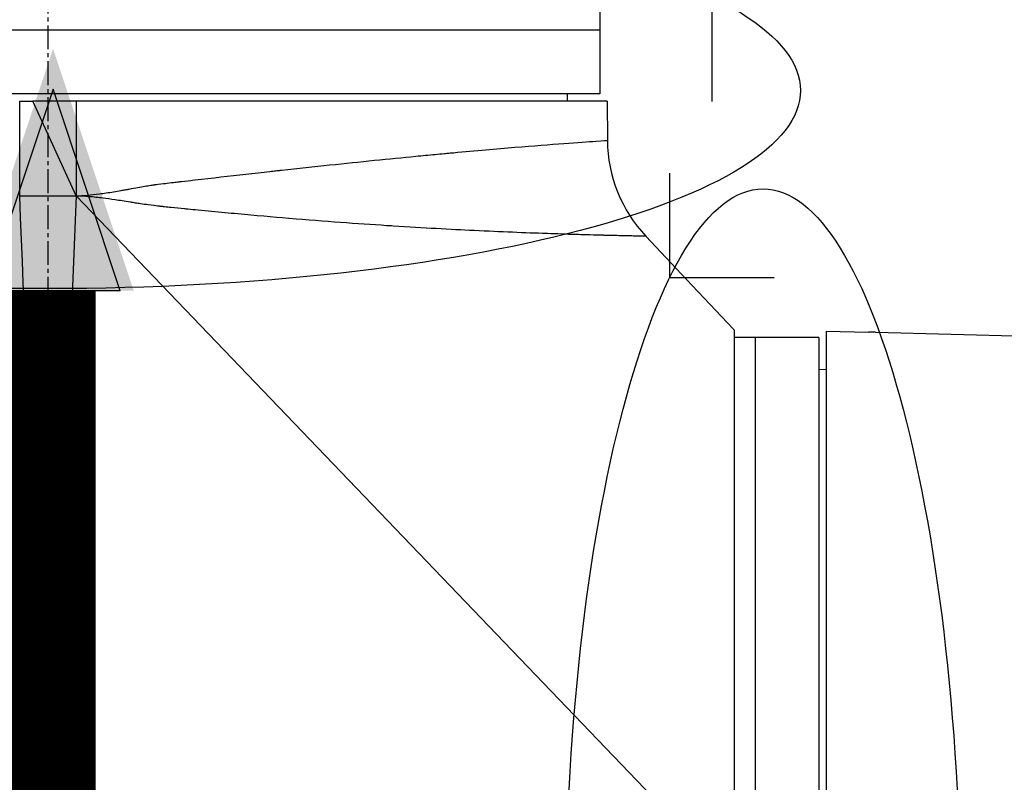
# Model space of a CAD drawing. Header units: millimetres. Extents: x 0 to 4378, y 0 to 2376.
# Tile 220 of 256: x 1532 to 1602, y 1596 to 1650. Entities that reach past the tile are written whole.
import ezdxf

# ---------------------------------------------------------------- set-up
doc = ezdxf.new("R2010")
doc.units = ezdxf.units.MM
doc.header["$LTSCALE"] = 0.2
doc.linetypes.add('CENTER2', pattern=[1.125, 0.75, -0.125, 0.125, -0.125])
for name, color, linetype in [('02_Center Line', 1, 'CENTER2'), ('12_Before Rev.Num.', 5, 'Continuous'), ('13_After Rev.Num.', 6, 'Continuous')]:
    doc.layers.add(name, color=color, linetype=linetype)
doc.styles.add('Rainbow-5.0 Style', font='malgunsl.ttf')
doc.dimstyles.new('Rainbow-5.0 Style', dxfattribs={"dimtxt": 4, "dimasz": 2.5, "dimexe": 1, "dimexo": 1, "dimgap": 1, "dimtad": 1, "dimdsep": 46, "dimtxsty": 'Rainbow-5.0 Style', "dimcen": 0, "dimclrd": 251, "dimclre": 251, "dimclrt": 7, "dimazin": 3, "dimtp": 0.1, "dimtm": 0.1, "dimtfac": 0.61, "dimtmove": 0, "dimatfit": 3, "dimfxl": 1, "dimlwd": -1, "dimlwe": -1, "dimarcsym": 1})

# ---------------------------------------------------------------- blocks, each defined once
blk = doc.blocks.new('A$C87452269')
for p, q in [((-71.7, 1055.921), (-71.7, 1042.4)), ((-71.7, 1046.9), (-149.7, 1046.9)), ((-71.7, 1042.4), (-149.7, 1042.4)), ((-73.987, 1041.9), (-73.979, 1042.4)), ((-112.7, 1041.9), (-111.78, 1041.9)), ((-112.7, 1035.2), (-112.7, 1041.9)), ((-71.183, 1041.9), (-111.78, 1041.9)), ((-108.7, 1035.201), (-111.78, 1041.9)), ((-108.7, 1041.9), (-108.7, 1035.201)), ((-71.183, 1041.9), (-71.158, 1039.119)), ((-112.7, 1035.2), (-108.7, 1035.201)), ((-108.7, 1035.201), (-110.622, 988.102)), ((-62.2, 986.721), (-108.7, 1035.201)), ((-68.436, 1032.349), (-65.564, 1029.3)), ((-65.564, 1029.3), (-65.567, 1029.3)), ((-62.268, 1025.8), (-65.567, 1029.3)), ((-62.2, 1025.727), (-62.2, 947.2)), ((-55.7, 1025.645), (-55.7, 946.683)), ((-55.7, 1025.645), (-52.7, 1025.568)), ((-52.2, 1025.558), (-41.051, 1025.271)), ((-56.2, 1025.2), (-62.2, 1025.2)), ((-60.7, 1025.2), (-60.7, 947.2)), ((-56.2, 1025.2), (-56.2, 947.2)), ((-55.7, 1022.913), (-56.2, 1022.921)), ((-111.339, 1001.876), (-111.34, 1001.876)), ((-111.149, 997.209), (-111.149, 997.209))]:
    blk.add_line(p, q)
blk.add_arc((-61.159, 1039.207), 10, 180.5, 223.29981)
for major_axis, ratio, start_param, end_param in [((0.645, -0.685), 0.008693, 4.712313, 4.818503), ((-0.645, 0.685), 0.008695, 1.57072, 1.676912)]:
    blk.add_ellipse((-62.262, 1025.806), major_axis=major_axis, ratio=ratio, start_param=start_param, end_param=end_param)
for points, knots in [([(-108.7, 1035.201), (-108.23, 1035.218), (-107.682, 1035.267), (-106.746, 1035.387), (-106.415, 1035.435), (-105.891, 1035.519), (-105.621, 1035.564), (-105.295, 1035.622), (-105.128, 1035.652), (-105.044, 1035.667), (-105.008, 1035.674), (-104.984, 1035.678), (-104.973, 1035.68), (-104.529, 1035.762), (-104.16, 1035.829), (-103.697, 1035.908), (-103.558, 1035.931), (-103.372, 1035.96), (-103.285, 1035.974), (-103.193, 1035.987), (-103.15, 1035.993), (-103.129, 1035.996), (-103.12, 1035.997), (-103.114, 1035.998), (-103.109, 1035.999), (-103.025, 1036.01), (-102.83, 1036.034), (-102.37, 1036.089), (-102.188, 1036.11), (-101.875, 1036.147), (-101.764, 1036.16), (-101.586, 1036.181), (-101.495, 1036.191), (-101.384, 1036.204), (-101.323, 1036.211), (-101.295, 1036.215), (-101.278, 1036.216), (-101.273, 1036.217), (-99.999, 1036.366), (-98.77, 1036.507), (-96.998, 1036.707), (-96.419, 1036.772), (-95.568, 1036.867), (-95.147, 1036.914), (-94.664, 1036.967), (-94.424, 1036.994), (-94.305, 1037.007), (-94.254, 1037.013), (-94.22, 1037.016), (-94.204, 1037.018), (-91.858, 1037.276), (-89.661, 1037.507), (-86.61, 1037.815), (-85.633, 1037.912), (-84.234, 1038.047), (-83.779, 1038.09), (-83.112, 1038.153), (-82.783, 1038.184), (-82.407, 1038.219), (-82.221, 1038.236), (-82.128, 1038.245), (-82.089, 1038.249), (-82.062, 1038.251), (-82.048, 1038.252), (-80.469, 1038.398), (-79.004, 1038.524), (-76.374, 1038.74), (-75.208, 1038.831), (-73.27, 1038.975), (-72.498, 1039.029), (-71.442, 1039.101), (-71.158, 1039.119), (-71.158, 1039.119)], [0, 0, 0, 0, 0.03125, 0.03125, 0.046875, 0.046875, 0.054688, 0.058594, 0.060547, 0.061523, 0.062012, 0.062012, 0.0625, 0.0625, 0.078125, 0.078125, 0.085938, 0.085938, 0.089844, 0.091797, 0.092773, 0.093262, 0.093506, 0.093506, 0.09375, 0.09375, 0.109375, 0.109375, 0.117188, 0.117188, 0.121094, 0.121094, 0.123047, 0.124023, 0.124512, 0.124878, 0.124878, 0.125, 0.125, 0.1875, 0.1875, 0.21875, 0.21875, 0.234375, 0.242188, 0.246094, 0.248047, 0.249023, 0.249023, 0.25, 0.25, 0.375, 0.375, 0.4375, 0.4375, 0.46875, 0.46875, 0.484375, 0.492188, 0.496094, 0.498047, 0.499023, 0.499023, 0.5, 0.5, 0.625, 0.625, 0.75, 0.75, 0.875, 0.875, 1, 1, 1, 1]), ([(-68.436, 1032.349), (-68.436, 1032.349), (-68.494, 1032.351), (-68.623, 1032.353), (-68.687, 1032.354), (-68.769, 1032.356), (-68.871, 1032.357), (-68.922, 1032.358), (-68.978, 1032.359), (-69.039, 1032.36), (-69.07, 1032.36), (-69.102, 1032.361), (-69.135, 1032.361), (-69.152, 1032.362), (-69.169, 1032.362), (-69.186, 1032.362), (-69.195, 1032.363), (-69.203, 1032.363), (-69.212, 1032.363), (-69.217, 1032.363), (-69.221, 1032.363), (-69.226, 1032.363), (-69.228, 1032.363), (-69.23, 1032.363), (-69.232, 1032.363), (-69.235, 1032.363), (-69.237, 1032.363), (-69.239, 1032.363), (-69.355, 1032.366), (-69.493, 1032.369), (-69.657, 1032.372), (-69.739, 1032.374), (-69.828, 1032.376), (-69.924, 1032.378), (-69.972, 1032.379), (-70.022, 1032.38), (-70.074, 1032.381), (-70.1, 1032.381), (-70.127, 1032.382), (-70.154, 1032.383), (-70.167, 1032.383), (-70.181, 1032.383), (-70.195, 1032.384), (-70.201, 1032.384), (-70.208, 1032.384), (-70.215, 1032.384), (-70.221, 1032.384), (-70.226, 1032.384), (-70.231, 1032.384), (-70.233, 1032.384), (-70.235, 1032.384), (-70.236, 1032.384), (-70.376, 1032.388), (-70.553, 1032.392), (-70.778, 1032.397), (-70.891, 1032.4), (-71.016, 1032.403), (-71.156, 1032.406), (-71.225, 1032.408), (-71.298, 1032.41), (-71.375, 1032.412), (-71.414, 1032.413), (-71.453, 1032.414), (-71.494, 1032.415), (-71.514, 1032.415), (-71.534, 1032.416), (-71.555, 1032.416), (-71.565, 1032.416), (-71.576, 1032.417), (-71.586, 1032.417), (-71.597, 1032.417), (-71.606, 1032.417), (-71.618, 1032.418), (-71.984, 1032.427), (-72.327, 1032.436), (-72.625, 1032.445), (-72.919, 1032.453), (-73.168, 1032.46), (-73.359, 1032.466), (-73.362, 1032.466), (-73.364, 1032.466), (-73.366, 1032.466), (-73.373, 1032.467), (-73.388, 1032.467), (-73.4, 1032.467), (-73.729, 1032.477), (-74.065, 1032.488), (-74.404, 1032.499), (-74.733, 1032.509), (-75.066, 1032.521), (-75.4, 1032.532), (-75.422, 1032.533), (-75.444, 1032.534), (-75.467, 1032.535), (-76.211, 1032.561), (-77.011, 1032.591), (-77.868, 1032.626), (-78.717, 1032.66), (-79.621, 1032.7), (-80.578, 1032.746), (-80.585, 1032.746), (-80.594, 1032.747), (-80.6, 1032.747), (-82.24, 1032.826), (-84.129, 1032.927), (-86.3, 1033.065), (-86.454, 1033.075), (-86.609, 1033.084), (-86.765, 1033.095), (-88.811, 1033.227), (-91.101, 1033.393), (-93.64, 1033.605), (-93.651, 1033.605), (-93.663, 1033.606), (-93.672, 1033.607), (-94.843, 1033.705), (-96.046, 1033.81), (-97.277, 1033.923), (-97.893, 1033.98), (-98.516, 1034.038), (-99.145, 1034.098), (-99.459, 1034.128), (-99.776, 1034.159), (-100.093, 1034.19), (-100.332, 1034.213), (-100.571, 1034.236), (-100.811, 1034.26), (-100.891, 1034.268), (-100.973, 1034.276), (-101.051, 1034.284), (-101.364, 1034.315), (-101.678, 1034.346), (-101.994, 1034.378), (-102.152, 1034.394), (-102.31, 1034.41), (-102.469, 1034.427), (-102.548, 1034.435), (-102.627, 1034.443), (-102.707, 1034.451), (-102.746, 1034.455), (-102.786, 1034.459), (-102.826, 1034.463), (-102.863, 1034.467), (-102.9, 1034.471), (-102.937, 1034.475), (-102.956, 1034.477), (-102.957, 1034.477), (-102.964, 1034.478), (-103.09, 1034.493), (-103.304, 1034.52), (-103.609, 1034.563), (-103.77, 1034.586), (-103.955, 1034.613), (-104.167, 1034.645), (-104.272, 1034.661), (-104.384, 1034.678), (-104.503, 1034.696), (-104.562, 1034.706), (-104.623, 1034.715), (-104.685, 1034.725), (-104.716, 1034.73), (-104.748, 1034.734), (-104.78, 1034.74), (-104.796, 1034.742), (-104.812, 1034.745), (-104.828, 1034.747), (-104.837, 1034.748), (-104.845, 1034.75), (-104.853, 1034.751), (-104.861, 1034.752), (-104.871, 1034.754), (-104.877, 1034.755), (-105.276, 1034.818), (-105.638, 1034.874), (-105.96, 1034.922), (-106.277, 1034.968), (-106.556, 1035.007), (-106.796, 1035.037), (-106.8, 1035.037), (-106.802, 1035.038), (-106.807, 1035.038), (-107.148, 1035.081), (-107.477, 1035.117), (-107.793, 1035.144), (-108.108, 1035.171), (-108.411, 1035.19), (-108.7, 1035.201)], [0, 0, 0, 0, 0.0625, 0.0625, 0.0625, 0.09375, 0.09375, 0.09375, 0.109375, 0.109375, 0.109375, 0.117187, 0.117187, 0.117187, 0.121094, 0.121094, 0.121094, 0.123047, 0.123047, 0.123047, 0.124023, 0.124023, 0.124023, 0.124512, 0.124512, 0.124512, 0.125, 0.125, 0.125, 0.15625, 0.15625, 0.15625, 0.171875, 0.171875, 0.171875, 0.179687, 0.179687, 0.179687, 0.183594, 0.183594, 0.183594, 0.185547, 0.185547, 0.185547, 0.186523, 0.186523, 0.186523, 0.187256, 0.187256, 0.187256, 0.1875, 0.1875, 0.1875, 0.21875, 0.21875, 0.21875, 0.234375, 0.234375, 0.234375, 0.242187, 0.242187, 0.242187, 0.246094, 0.246094, 0.246094, 0.248047, 0.248047, 0.248047, 0.249023, 0.249023, 0.249023, 0.25, 0.25, 0.25, 0.28125, 0.28125, 0.28125, 0.312012, 0.312012, 0.312012, 0.312378, 0.312378, 0.312378, 0.313476, 0.313476, 0.313476, 0.34375, 0.34375, 0.34375, 0.373047, 0.373047, 0.373047, 0.375, 0.375, 0.375, 0.4375, 0.4375, 0.4375, 0.499512, 0.499512, 0.499512, 0.5, 0.5, 0.5, 0.625, 0.625, 0.625, 0.633846, 0.633846, 0.633846, 0.749512, 0.749512, 0.749512, 0.75, 0.75, 0.75, 0.8125, 0.8125, 0.8125, 0.84375, 0.84375, 0.84375, 0.859375, 0.859375, 0.859375, 0.871094, 0.871094, 0.871094, 0.875, 0.875, 0.875, 0.890625, 0.890625, 0.890625, 0.898438, 0.898438, 0.898438, 0.902344, 0.902344, 0.902344, 0.904297, 0.904297, 0.904297, 0.906128, 0.906128, 0.906128, 0.907048, 0.907048, 0.907048, 0.921875, 0.921875, 0.921875, 0.929688, 0.929688, 0.929688, 0.933594, 0.933594, 0.933594, 0.935547, 0.935547, 0.935547, 0.936523, 0.936523, 0.936523, 0.937012, 0.937012, 0.937012, 0.937256, 0.937256, 0.937256, 0.9375, 0.9375, 0.9375, 0.953125, 0.953125, 0.953125, 0.968506, 0.968506, 0.968506, 0.96875, 0.96875, 0.96875, 0.984375, 0.984375, 0.984375, 1, 1, 1, 1]), ([(-111.583, 987.081), (-111.628, 987.127), (-111.674, 987.173), (-111.767, 987.266), (-111.811, 987.31), (-111.949, 987.448), (-112.041, 987.539), (-112.316, 987.815), (-112.499, 987.997), (-112.804, 988.303), (-112.926, 988.425), (-113.536, 989.035), (-114.024, 989.523), (-114.838, 990.337), (-115.163, 990.662), (-115.921, 991.42), (-116.354, 991.853), (-117.363, 992.862), (-117.939, 993.438), (-119.28, 994.779), (-120.044, 995.543), (-121.821, 997.32), (-122.832, 998.331), (-124.409, 999.908), (-124.981, 1000.48), (-126.201, 1001.7), (-126.848, 1002.347), (-127.834, 1003.333), (-128.176, 1003.675), (-129.294, 1004.793), (-130.066, 1005.566), (-131.705, 1007.204), (-132.569, 1008.068), (-134.393, 1009.892), (-135.351, 1010.85), (-136.789, 1012.288), (-137.283, 1012.783), (-138.689, 1014.189), (-139.586, 1015.085), (-141.267, 1016.766), (-142.055, 1017.554), (-143.478, 1018.977), (-144.119, 1019.618), (-145.271, 1020.77), (-145.788, 1021.287), (-147.145, 1022.644), (-147.935, 1023.434), (-149.16, 1024.659), (-149.632, 1025.131), (-150.355, 1025.855), (-150.632, 1026.132), (-151.051, 1026.551), (-151.21, 1026.71), (-151.554, 1027.053), (-151.71, 1027.21), (-151.867, 1027.367), (-151.907, 1027.406), (-151.946, 1027.446), (-151.956, 1027.456), (-151.966, 1027.466), (-151.969, 1027.468), (-151.971, 1027.471), (-151.972, 1027.471), (-151.972, 1027.472), (-151.972, 1027.472), (-151.973, 1027.472), (-151.973, 1027.472), (-151.973, 1027.472)], [-7.729592, -7.729592, -7.729592, -7.729592, -7.71044, -7.71044, -7.69072, -7.69072, -7.65201, -7.65201, -7.574312, -7.574312, -7.522506, -7.522506, -7.315221, -7.315221, -7.177151, -7.177151, -6.993063, -6.993063, -6.7477, -6.7477, -6.420577, -6.420577, -5.984557, -5.984557, -5.735856, -5.735856, -5.451942, -5.451942, -5.300422, -5.300422, -4.9539, -4.9539, -4.557704, -4.557704, -4.105179, -4.105179, -3.863816, -3.863816, -3.40942, -3.40942, -2.98401, -2.98401, -2.611687, -2.611687, -2.28576, -2.28576, -1.715015, -1.715015, -1.28633, -1.28633, -0.964845, -0.964845, -0.723574, -0.723574, -0.36177, -0.36177, -0.180858, -0.180858, -0.090444, -0.090444, -0.045229, -0.045229, -0.022617, -0.022617, -0.011309, -0.011309, -0.000001, -0.000001, -0.000001, -0.000001]), ([(-112.27, 988.092), (-116.863, 992.691), (-121.335, 997.17), (-125.56, 1001.401), (-129.954, 1005.802), (-134.087, 1009.942), (-137.758, 1013.622), (-137.813, 1013.677), (-137.891, 1013.755), (-137.925, 1013.789), (-137.966, 1013.83), (-138.001, 1013.865), (-138.039, 1013.904), (-139.059, 1014.926), (-140.468, 1016.339), (-142.128, 1018.003), (-142.512, 1018.389), (-142.909, 1018.787), (-143.316, 1019.195), (-143.819, 1019.7), (-144.337, 1020.22), (-144.862, 1020.746), (-145.336, 1021.221), (-145.815, 1021.702), (-146.292, 1022.181), (-146.53, 1022.42), (-146.768, 1022.659), (-147.004, 1022.895), (-147.121, 1023.013), (-147.239, 1023.131), (-147.355, 1023.248), (-147.472, 1023.365), (-147.6, 1023.494), (-147.703, 1023.598), (-147.722, 1023.616), (-147.74, 1023.634), (-147.758, 1023.653), (-149.178, 1025.078), (-150.14, 1026.046), (-150.754, 1026.662), (-150.84, 1026.749), (-150.92, 1026.829), (-150.993, 1026.903), (-151.239, 1027.151), (-151.414, 1027.326), (-151.533, 1027.446), (-151.705, 1027.619), (-151.754, 1027.668), (-151.764, 1027.678)], [0, 0, 0, 0, 0.243156, 0.243156, 0.243156, 0.496094, 0.496094, 0.496094, 0.49988, 0.49988, 0.49988, 0.504451, 0.504451, 0.504451, 0.625, 0.625, 0.625, 0.652935, 0.652935, 0.652935, 0.6875, 0.6875, 0.6875, 0.71875, 0.71875, 0.71875, 0.734375, 0.734375, 0.734375, 0.742187, 0.742187, 0.742187, 0.75, 0.75, 0.75, 0.751384, 0.751384, 0.751384, 0.859711, 0.859711, 0.859711, 0.875, 0.875, 0.875, 0.92633, 0.92633, 0.92633, 1, 1, 1, 1]), ([(-150.628, 1027.874), (-150.63, 1027.87), (-150.561, 1027.807), (-150.4, 1027.646), (-150.395, 1027.642), (-150.391, 1027.637), (-150.386, 1027.632), (-150.301, 1027.547), (-150.191, 1027.437), (-150.054, 1027.3), (-149.986, 1027.231), (-149.911, 1027.156), (-149.828, 1027.073), (-149.787, 1027.032), (-149.744, 1026.989), (-149.699, 1026.944), (-149.678, 1026.922), (-149.656, 1026.9), (-149.633, 1026.878), (-149.633, 1026.877), (-149.632, 1026.876), (-149.631, 1026.875), (-149.607, 1026.851), (-149.573, 1026.817), (-149.559, 1026.803), (-149.341, 1026.584), (-149.027, 1026.269), (-148.555, 1025.796), (-148.319, 1025.559), (-148.043, 1025.282), (-147.719, 1024.957), (-147.556, 1024.794), (-147.382, 1024.62), (-147.194, 1024.432), (-147.1, 1024.337), (-147.003, 1024.24), (-146.903, 1024.139), (-146.853, 1024.089), (-146.802, 1024.038), (-146.75, 1023.986), (-146.729, 1023.965), (-146.708, 1023.944), (-146.686, 1023.922), (-146.681, 1023.917), (-146.676, 1023.912), (-146.671, 1023.907), (-146.645, 1023.881), (-146.596, 1023.831), (-146.591, 1023.827), (-146.449, 1023.684), (-146.069, 1023.303), (-145.376, 1022.608), (-145.029, 1022.261), (-144.603, 1021.834), (-144.082, 1021.312), (-143.822, 1021.052), (-143.538, 1020.767), (-143.229, 1020.457), (-143.074, 1020.302), (-142.913, 1020.141), (-142.746, 1019.973), (-142.662, 1019.889), (-142.576, 1019.803), (-142.489, 1019.716), (-142.446, 1019.672), (-142.402, 1019.628), (-142.357, 1019.584), (-142.341, 1019.567), (-142.324, 1019.551), (-142.308, 1019.535), (-142.302, 1019.529), (-142.296, 1019.523), (-142.29, 1019.517), (-142.264, 1019.491), (-142.227, 1019.453), (-142.22, 1019.446), (-141.533, 1018.758), (-140.179, 1017.402), (-137.936, 1015.155), (-137.776, 1014.995), (-137.611, 1014.829), (-137.441, 1014.659), (-137.356, 1014.574), (-137.27, 1014.488), (-137.183, 1014.401), (-137.139, 1014.357), (-137.096, 1014.313), (-137.051, 1014.269), (-137.031, 1014.249), (-137.006, 1014.224), (-136.983, 1014.201), (-136.955, 1014.172), (-136.929, 1014.147), (-136.918, 1014.136), (-134.338, 1011.552), (-130.966, 1008.175), (-126.734, 1003.939), (-126.091, 1003.295), (-125.429, 1002.631), (-124.747, 1001.949), (-120.943, 998.142), (-116.525, 993.719), (-111.579, 988.769)], [0, 0, 0, 0, 0.06075, 0.06075, 0.06075, 0.0625, 0.0625, 0.0625, 0.09375, 0.09375, 0.09375, 0.109375, 0.109375, 0.109375, 0.117188, 0.117188, 0.117188, 0.120939, 0.120939, 0.120939, 0.121094, 0.121094, 0.121094, 0.125, 0.125, 0.125, 0.1875, 0.1875, 0.1875, 0.21875, 0.21875, 0.21875, 0.234375, 0.234375, 0.234375, 0.242188, 0.242188, 0.242188, 0.246094, 0.246094, 0.246094, 0.247666, 0.247666, 0.247666, 0.248047, 0.248047, 0.248047, 0.25, 0.25, 0.25, 0.3125, 0.3125, 0.3125, 0.34375, 0.34375, 0.34375, 0.359375, 0.359375, 0.359375, 0.367187, 0.367187, 0.367187, 0.371094, 0.371094, 0.371094, 0.373047, 0.373047, 0.373047, 0.373765, 0.373765, 0.373765, 0.374023, 0.374023, 0.374023, 0.37516, 0.37516, 0.37516, 0.484375, 0.484375, 0.484375, 0.492187, 0.492187, 0.492187, 0.496094, 0.496094, 0.496094, 0.498047, 0.498047, 0.498047, 0.498931, 0.498931, 0.498931, 0.5, 0.5, 0.5, 0.75, 0.75, 0.75, 0.788006, 0.788006, 0.788006, 1, 1, 1, 1]), ([(-150.183, 1027.663), (-150.183, 1027.663), (-150.153, 1027.633), (-150.035, 1027.515), (-149.947, 1027.427), (-149.595, 1027.075), (-149.248, 1026.728), (-148.498, 1025.978), (-148.155, 1025.635), (-147.553, 1025.033), (-147.321, 1024.801), (-146.798, 1024.279), (-146.504, 1023.985), (-145.373, 1022.853), (-144.451, 1021.931), (-142.879, 1020.359), (-142.283, 1019.763), (-138.167, 1015.647), (-133.777, 1011.257), (-128.155, 1005.635), (-127.546, 1005.025), (-125.599, 1003.078), (-124.247, 1001.727), (-121.399, 998.878), (-119.901, 997.38), (-116.772, 994.252), (-115.14, 992.619), (-113.081, 990.56), (-112.661, 990.141), (-111.928, 989.408), (-111.631, 989.111), (-111.12, 988.6), (-110.874, 988.354), (-110.524, 988.003), (-110.498, 987.977), (-110.078, 987.557), (-109.891, 987.37), (-109.524, 987.003), (-109.338, 986.818), (-109.015, 986.494), (-108.876, 986.355), (-108.643, 986.122), (-108.549, 986.028), (-108.353, 985.832), (-108.251, 985.731), (-107.863, 985.343), (-107.569, 985.048), (-106.886, 984.366), (-106.476, 983.955), (-104.423, 981.903), (-102.787, 980.266), (-99.65, 977.129), (-98.147, 975.626), (-93.92, 971.399), (-91.229, 968.709), (-88.091, 965.57), (-87.543, 965.022), (-85.953, 963.432), (-84.925, 962.404), (-82.06, 959.539), (-80.283, 957.761), (-77.962, 955.441), (-77.31, 954.788), (-76.137, 953.615), (-75.609, 953.088), (-74.665, 952.143), (-74.241, 951.72), (-73.133, 950.612), (-72.491, 949.97), (-71.499, 948.977), (-71.118, 948.597), (-70.66, 948.139), (-70.542, 948.021), (-70.237, 947.716), (-70.066, 947.544), (-69.694, 947.173), (-69.524, 947.003), (-69.353, 946.832), (-69.31, 946.789), (-69.267, 946.746), (-69.256, 946.735), (-69.245, 946.724), (-69.243, 946.722), (-69.24, 946.719), (-69.239, 946.718), (-69.239, 946.718), (-69.239, 946.717), (-69.238, 946.717), (-69.238, 946.717), (-69.238, 946.717)], [0, 0, 0, 0, 0.264332, 0.264332, 0.528758, 0.528758, 1.056139, 1.056139, 1.406505, 1.406505, 1.606603, 1.606603, 1.835356, 1.835356, 2.445847, 2.445847, 2.794554, 2.794554, 4.769924, 4.769924, 5.00797, 5.00797, 5.526041, 5.526041, 6.089229, 6.089229, 6.695329, 6.695329, 6.850985, 6.850985, 6.965758, 6.965758, 7.072004, 7.072004, 7.117238, 7.117238, 7.152898, 7.152898, 7.188974, 7.188974, 7.2161, 7.2161, 7.234487, 7.234487, 7.254339, 7.254339, 7.310164, 7.310164, 7.395171, 7.395171, 7.733586, 7.733586, 8.048233, 8.048233, 8.627304, 8.627304, 8.751092, 8.751092, 8.989797, 8.989797, 9.432477, 9.432477, 9.613385, 9.613385, 9.771568, 9.771568, 9.909899, 9.909899, 10.152258, 10.152258, 10.334616, 10.334616, 10.403043, 10.403043, 10.523121, 10.523121, 10.703617, 10.703617, 10.793786, 10.793786, 10.838901, 10.838901, 10.861447, 10.861447, 10.872715, 10.872715, 10.878346, 10.878346, 10.883825, 10.883825, 10.883825, 10.883825]), ([(-52.2, 1025.558), (-52.2, 1025.558), (-52.2, 1025.558), (-52.2, 1025.558), (-52.201, 1025.558), (-52.203, 1025.558), (-52.205, 1025.558), (-52.221, 1025.559), (-52.247, 1025.559), (-52.313, 1025.56), (-52.349, 1025.561), (-52.438, 1025.562), (-52.489, 1025.563), (-52.595, 1025.565), (-52.647, 1025.567), (-52.7, 1025.568)], [-0.07872826, -0.07872826, -0.07872826, -0.07872826, -0.07717203, -0.07717203, -0.07494405, -0.07494405, -0.06936392, -0.06936392, -0.04935694, -0.04935694, -0.03332942, -0.03332942, -0.01579755, -0.01579755, -0.000001, -0.000001, -0.000001, -0.000001])]:
    blk.add_open_spline(points, degree=3, knots=knots)
blk.add_open_spline([(-110.784, 988.264), (-111.389, 1003.088), (-112.028, 1018.735), (-112.7, 1035.2)], degree=3)
at = {"layer": '02_Center Line', "ltscale": 11.288275}
blk.add_line((-110.7, 1148.844), (-110.7, 922.279), dxfattribs=at)
blk = doc.blocks.new('*D147')
at = {"color": 251, "linetype": 'ByBlock', "transparency": 16777216}
for p, q in [((1588.544, 1699.157), (1769.201, 1699.157)), ((1765.201, 1598.457), (1765.201, 1689.157)), ((1699.244, 1588.457), (1769.201, 1588.457))]:
    blk.add_line(p, q, dxfattribs=at)
at = {"color": 251, "transparency": 16777216}
for points in [[(1763.534, 1689.157), (1766.868, 1689.157), (1765.201, 1699.157)], [(1763.534, 1598.457), (1766.868, 1598.457), (1765.201, 1588.457)]]:
    blk.add_solid(points, dxfattribs=at)
at = {"layer": 'Defpoints', "color": 0, "transparency": 16777216}
for p in [(1584.544, 1699.157), (1765.201, 1699.157), (1695.244, 1588.457)]:
    blk.add_point(p, dxfattribs=at)
at = {"color": 7, "transparency": 16777216, "insert": (1752.88, 1643.807), "char_height": 16, "attachment_point": 5, "rotation": 90, "style": 'Rainbow-5.0 Style'}
blk.add_mtext('110.7', dxfattribs=at)
blk = doc.blocks.new('*D149')
at = {"color": 251, "linetype": 'ByBlock', "transparency": 16777216}
for p, q in [((1534.346, 1744.324), (1534.346, 1816.218)), ((1645.046, 1633.624), (1645.046, 1816.218)), ((1544.346, 1812.218), (1635.046, 1812.218))]:
    blk.add_line(p, q, dxfattribs=at)
at = {"color": 251, "transparency": 16777216}
for points in [[(1544.346, 1813.885), (1544.346, 1810.551), (1534.346, 1812.218)], [(1635.046, 1813.885), (1635.046, 1810.551), (1645.046, 1812.218)]]:
    blk.add_solid(points, dxfattribs=at)
at = {"layer": 'Defpoints', "color": 0, "transparency": 16777216}
for p in [(1645.046, 1812.218), (1534.346, 1740.324), (1645.046, 1629.624)]:
    blk.add_point(p, dxfattribs=at)
at = {"color": 7, "transparency": 16777216, "insert": (1589.696, 1824.539), "char_height": 16, "attachment_point": 5, "style": 'Rainbow-5.0 Style'}
blk.add_mtext('110.7', dxfattribs=at)
blk = doc.blocks.new('A$C19ebd0c3_1234')
for q in [(46.929, -0.778), (54.3, 6.594)]:
    blk.add_line((46.929, 6.594), q)
blk.add_ellipse((0, 0), major_axis=(53.194, 0), ratio=0.263273)
blk = doc.blocks.new('A$C3a293ff3')
at = {"layer": '12_Before Rev.Num.'}
blk.add_hatch(color=256, dxfattribs=at).paths.add_polyline_path([(0, 49.156), (-4.752, 34.9), (4.752, 34.9)])
for p, q in [((0, 46.78), (-3.96, 34.9)), ((3.96, 34.9), (0, 46.78)), ((3.96, 34.9), (-3.96, 34.9))]:
    blk.add_line(p, q, dxfattribs=at)
at = {"layer": '12_Before Rev.Num.', "const_width": 5}
blk.add_lwpolyline([(0, 34.9), (0, 0)], dxfattribs=at)

msp = doc.modelspace()

# ---------------------------------------------------------------- block references
msp.add_blockref('A$C87452269', (1645.046, 602.257))
at = {"xscale": 1.2, "yscale": 1.2, "zscale": 1.2}
msp.add_blockref('A$C3a293ff3', (1534.706, 1588.872), dxfattribs=at)
at = {"layer": '13_After Rev.Num.'}
msp.add_blockref('A$C19ebd0c3_1234', (1534.344, 1644.907), dxfattribs=at)
at = {"layer": '13_After Rev.Num.', "rotation": 90}
msp.add_blockref('A$C19ebd0c3_1234', (1584.896, 1584.76), dxfattribs=at)

# ---------------------------------------------------------------- dimensions: what is measured, and where the dimension line sits
dim = msp.add_linear_dim(base=(1645.046, 1812.218), p1=(1534.346, 1740.324), p2=(1645.046, 1629.624), dimstyle='Rainbow-5.0 Style', override={"dimscale": 4, "dimtol": 0, "dimlim": 0, "dimtp": 0.1, "dimtm": 0.1, "dimtfac": 0.61, "dimtdec": 2, "dimtolj": 0, "dimtzin": 8})
dim.commit()
dim.dimension.update_dxf_attribs({"geometry": '*D149', "text_midpoint": (1589.696, 1824.539)})
dim = msp.add_linear_dim(base=(1765.201, 1699.157), p1=(1695.244, 1588.457), p2=(1584.544, 1699.157), angle=90, dimstyle='Rainbow-5.0 Style', override={"dimscale": 4, "dimtol": 0, "dimlim": 0, "dimtp": 0.1, "dimtm": 0.1, "dimtfac": 0.61, "dimtdec": 2, "dimtolj": 0, "dimtzin": 8})
dim.commit()
dim.dimension.update_dxf_attribs({"geometry": '*D147', "text_midpoint": (1752.88, 1643.807)})

doc.saveas('drawing.dxf')
